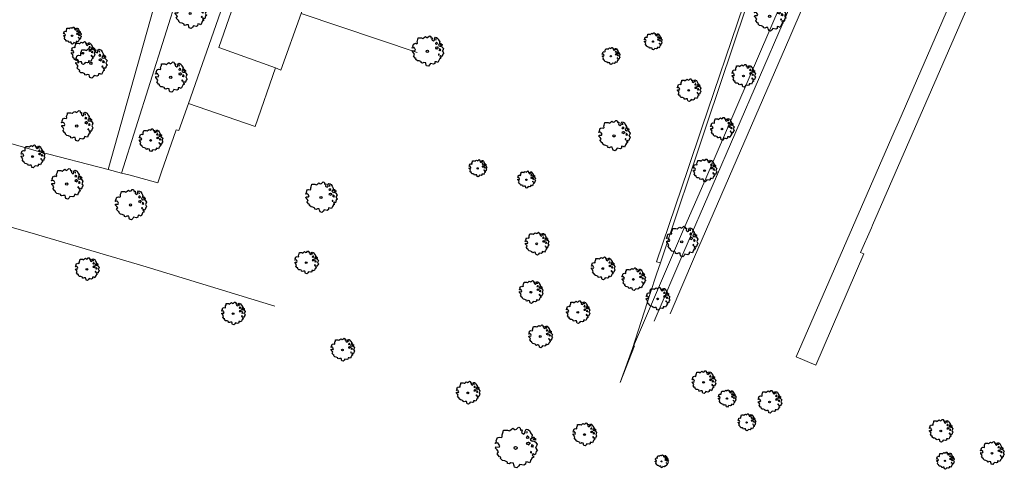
# Model space of a CAD drawing. Header units: metres. Extents: x 152391 to 157968, y 462336 to 467280.
# Tile 68 of 256: x 153549 to 153696, y 463770 to 463837. Entities that reach past the tile are written whole.
import ezdxf

# ---------------------------------------------------------------- set-up
doc = ezdxf.new("R2010")
doc.units = ezdxf.units.M
doc.header["$LTSCALE"] = 0.75
doc.layers.get('0').update_dxf_attribs({"lineweight": 25})
for name, color, linetype, lineweight in [('B-GV-GR-BOOM-S', 252, 'Continuous', 25), ('B-WE-GR-BEPLANTING_CULTUUR_BOSPLANTSOEN-GV', 251, 'Continuous', 18), ('B-WE-GR-BEPLANTING_CULTUUR_HEESTERS-GV', 251, 'Continuous', 18), ('B-WE-GR-GROENVOORZIENING-GV', 251, 'Continuous', 18), ('B-WE-GR-HAAG-GV', 251, 'Continuous', 13), ('B-WE-OG-TERREIN_CULTUURSCHEIDING-GV', 251, 'Continuous', 18), ('B-WE-OG-TERREIN_ONBEGROEID-GV', 251, 'Continuous', 18), ('B-WE-VH-VERHARDING_ASFALT-GV', 251, 'Continuous', 18), ('B-WE-VH-VERHARDING_TEGEL-GV', 251, 'Continuous', 18)]:
    doc.layers.add(name, color=color, linetype=linetype, lineweight=lineweight)

# ---------------------------------------------------------------- blocks, each defined once
blk = doc.blocks.new('SGR-BOOM_0_10')
at = {"linetype": 'Continuous'}
for p, q in [((-0.96, 0.21), (-0.93, 0.27)), ((-0.84, 0.23), (-0.96, 0.21)), ((-0.94, -0.02), (-0.94, 0.05)), ((-0.94, 0.05), (-0.78, 0.04)), ((-0.93, 0.27), (-0.9, 0.3)), ((-0.92, 0.33), (-0.86, 0.49)), ((-0.9, 0.3), (-0.92, 0.33)), ((-0.86, 0.49), (-0.82, 0.48)), ((-0.8, 0.19), (-0.84, 0.23)), ((-0.82, 0.48), (-0.75, 0.51)), ((-0.75, 0.1), (-0.8, 0.19)), ((-0.78, 0.04), (-0.75, 0.1)), ((-0.75, 0.51), (-0.66, 0.48)), ((-0.66, 0.48), (-0.63, 0.52)), ((-0.64, 0.61), (-0.62, 0.67)), ((-0.63, 0.52), (-0.64, 0.61)), ((-0.62, 0.67), (-0.59, 0.75)), ((-0.59, 0.75), (-0.57, 0.84)), ((-0.57, 0.84), (-0.38, 0.84)), ((-0.38, 0.84), (-0.29, 0.81)), ((-0.29, 0.81), (-0.26, 0.82)), ((-0.26, 0.82), (-0.21, 0.87)), ((-0.21, 0.87), (-0.13, 0.93)), ((-0.13, 0.93), (-0.07, 0.89)), ((-0.07, 0.89), (-0.04, 0.85)), ((-0.04, 0.85), (0.04, 0.89)), ((0.04, 0.89), (0.12, 0.96)), ((0.12, 0.96), (0.15, 0.97)), ((0.15, 0.97), (0.19, 0.95)), ((0.19, 0.95), (0.22, 0.93)), ((0.23, 0.86), (0.21, 0.84)), ((0.21, 0.84), (0.3, 0.85)), ((0.22, 0.93), (0.23, 0.86)), ((0.3, 0.83), (0.29, 0.72)), ((0.29, 0.72), (0.32, 0.7)), ((0.3, 0.85), (0.3, 0.83)), ((0.32, 0.7), (0.39, 0.65)), ((0.39, 0.65), (0.42, 0.68)), ((0.42, 0.68), (0.45, 0.72)), ((0.44, 0.79), (0.5, 0.88)), ((0.45, 0.72), (0.44, 0.79)), ((0.5, 0.88), (0.57, 0.86)), ((0.53, 0.51), (0.5, 0.49)), ((0.5, 0.49), (0.52, 0.46)), ((0.52, 0.23), (0.5, 0.19)), ((0.5, 0.19), (0.58, 0.18)), ((0.55, 0.77), (0.52, 0.75)), ((0.52, 0.75), (0.53, 0.7)), ((0.52, 0.46), (0.55, 0.47)), ((0.59, 0.26), (0.52, 0.23)), ((0.53, 0.7), (0.54, 0.7)), ((0.55, 0.55), (0.53, 0.51)), ((0.54, 0.71), (0.55, 0.77)), ((0.58, 0.55), (0.55, 0.55)), ((0.55, 0.47), (0.58, 0.44)), ((0.57, 0.86), (0.65, 0.82)), ((0.61, 0.53), (0.58, 0.55)), ((0.58, 0.44), (0.61, 0.47)), ((0.58, 0.18), (0.63, 0.14)), ((0.63, 0.26), (0.59, 0.26)), ((0.63, 0.49), (0.61, 0.53)), ((0.61, 0.47), (0.63, 0.49)), ((0.68, 0.22), (0.63, 0.26)), ((0.63, 0.14), (0.68, 0.21)), ((0.65, 0.82), (0.7, 0.71)), ((0.68, 0.21), (0.7, 0.23)), ((0.74, 0.45), (0.69, 0.39)), ((0.69, 0.39), (0.72, 0.35)), ((0.7, 0.71), (0.78, 0.59)), ((0.72, 0.35), (0.78, 0.32)), ((0.78, 0.59), (0.74, 0.45)), ((0.76, 0.1), (0.74, 0.06)), ((0.81, 0.03), (0.74, 0.06)), ((0.8, 0.13), (0.76, 0.17)), ((0.76, 0.17), (0.76, 0.13)), ((0.76, 0.13), (0.76, 0.1)), ((0.78, 0.32), (0.81, 0.33)), ((0.83, 0.11), (0.8, 0.13)), ((0.83, 0.48), (0.81, 0.46)), ((0.81, 0.46), (0.82, 0.42)), ((0.81, 0.33), (0.88, 0.32)), ((0.81, 0.03), (0.85, 0.08)), ((0.82, 0.42), (0.86, 0.39)), ((0.87, 0.48), (0.83, 0.48)), ((0.85, 0.08), (0.83, 0.11)), ((0.86, 0.41), (0.92, 0.38)), ((0.86, 0.39), (0.87, 0.41)), ((0.91, 0.43), (0.87, 0.48)), ((0.88, 0.32), (0.92, 0.29)), ((0.97, 0.4), (0.91, 0.43)), ((0.92, 0.38), (0.97, 0.4)), ((0.92, 0.29), (1.02, 0.18)), ((0.97, 0.06), (0.94, 0.02)), ((0.94, 0.02), (0.99, -0.05)), ((1.02, 0.18), (0.97, 0.06)), ((-0.87, -0.1), (-0.94, -0.02)), ((-0.81, -0.18), (-0.87, -0.1)), ((-0.87, -0.28), (-0.84, -0.24)), ((-0.76, -0.42), (-0.87, -0.28)), ((-0.84, -0.24), (-0.81, -0.18)), ((-0.7, -0.44), (-0.76, -0.42)), ((-0.72, -0.51), (-0.7, -0.44)), ((-0.62, -0.59), (-0.72, -0.51)), ((-0.51, -0.61), (-0.62, -0.59)), ((-0.38, -0.66), (-0.51, -0.61)), ((-0.38, -0.73), (-0.38, -0.66)), ((-0.31, -0.75), (-0.38, -0.73)), ((-0.23, -0.71), (-0.31, -0.75)), ((-0.11, -0.72), (-0.23, -0.71)), ((-0.09, -0.8), (-0.11, -0.72)), ((-0.07, -0.84), (-0.09, -0.8)), ((-0.05, -0.9), (-0.07, -0.84)), ((0.06, -0.94), (-0.05, -0.9)), ((0.14, -0.86), (0.06, -0.94)), ((0.2, -0.77), (0.14, -0.86)), ((0.38, -0.81), (0.2, -0.77)), ((0.47, -0.76), (0.38, -0.81)), ((0.47, -0.65), (0.47, -0.76)), ((0.58, -0.66), (0.47, -0.65)), ((0.66, -0.7), (0.58, -0.66)), ((0.72, -0.57), (0.66, -0.7)), ((0.72, -0.16), (0.7, -0.2)), ((0.7, -0.2), (0.7, -0.24)), ((0.71, -0.24), (0.75, -0.23)), ((0.75, -0.19), (0.72, -0.16)), ((0.76, -0.5), (0.72, -0.57)), ((0.75, -0.23), (0.75, -0.19)), ((0.77, -0.47), (0.76, -0.5)), ((0.83, -0.45), (0.77, -0.47)), ((0.82, -0.27), (0.78, -0.33)), ((0.78, -0.33), (0.8, -0.36)), ((0.8, -0.36), (0.84, -0.4)), ((0.89, -0.33), (0.82, -0.27)), ((0.84, -0.4), (0.83, -0.45)), ((0.93, -0.29), (0.89, -0.33)), ((0.95, -0.24), (0.93, -0.29)), ((0.97, -0.17), (0.95, -0.24)), ((1.04, -0.1), (0.97, -0.17)), ((0.99, -0.05), (1.04, -0.1))]:
    blk.add_line(p, q, dxfattribs=at)
blk.add_circle((0, 0), 0.0711, dxfattribs=at)
blk = doc.blocks.new('SGR-BOOM_21_30')
at = {"linetype": 'Continuous'}
for p, q in [((-1.05, 1.33), (-1.02, 1.5)), ((-1.02, 1.5), (-0.67, 1.5)), ((-0.67, 1.5), (-0.52, 1.43)), ((-0.47, 1.45), (-0.37, 1.55)), ((-0.37, 1.55), (-0.23, 1.65)), ((-0.23, 1.65), (-0.13, 1.58)), ((-0.13, 1.58), (-0.06, 1.52)), ((-0.06, 1.52), (0.07, 1.58)), ((0.07, 1.58), (0.2, 1.71)), ((0.2, 1.71), (0.26, 1.73)), ((0.26, 1.73), (0.33, 1.7)), ((0.33, 1.7), (0.39, 1.65)), ((0.4, 1.53), (0.38, 1.5)), ((0.38, 1.5), (0.53, 1.52)), ((0.39, 1.65), (0.4, 1.53)), ((0.54, 1.48), (0.51, 1.29)), ((0.53, 1.52), (0.54, 1.48)), ((0.79, 1.4), (0.89, 1.56)), ((0.89, 1.56), (1.02, 1.53)), ((1.02, 1.53), (1.16, 1.45)), ((-1.7, 0.37), (-1.66, 0.48)), ((-1.49, 0.41), (-1.7, 0.37)), ((-1.68, -0.03), (-1.67, 0.09)), ((-1.67, 0.09), (-1.39, 0.07)), ((-1.66, 0.48), (-1.6, 0.53)), ((-1.63, 0.58), (-1.53, 0.87)), ((-1.6, 0.53), (-1.63, 0.58)), ((-1.53, 0.87), (-1.46, 0.86)), ((-1.42, 0.33), (-1.49, 0.41)), ((-1.46, 0.86), (-1.34, 0.91)), ((-1.33, 0.18), (-1.42, 0.33)), ((-1.39, 0.07), (-1.33, 0.18)), ((-1.34, 0.91), (-1.18, 0.86)), ((-1.18, 0.86), (-1.12, 0.92)), ((-1.13, 1.09), (-1.11, 1.19)), ((-1.12, 0.92), (-1.13, 1.09)), ((-1.11, 1.19), (-1.05, 1.33)), ((-0.52, 1.43), (-0.47, 1.45)), ((0.51, 1.29), (0.57, 1.24)), ((0.57, 1.24), (0.69, 1.15)), ((0.69, 1.15), (0.75, 1.2)), ((0.75, 1.2), (0.8, 1.29)), ((0.8, 1.29), (0.79, 1.4)), ((0.94, 0.91), (0.89, 0.87)), ((0.89, 0.87), (0.93, 0.83)), ((0.93, 0.41), (0.89, 0.33)), ((0.89, 0.33), (1.03, 0.32)), ((0.97, 1.37), (0.93, 1.33)), ((0.93, 1.33), (0.95, 1.25)), ((0.93, 0.83), (0.98, 0.84)), ((1.05, 0.46), (0.93, 0.41)), ((0.97, 0.97), (0.94, 0.91)), ((0.95, 1.25), (0.96, 1.24)), ((0.96, 1.27), (0.97, 1.37)), ((1.03, 0.97), (0.97, 0.97)), ((0.98, 0.84), (1.03, 0.78)), ((1.08, 0.94), (1.03, 0.97)), ((1.03, 0.78), (1.08, 0.84)), ((1.03, 0.32), (1.11, 0.25)), ((1.11, 0.46), (1.05, 0.46)), ((1.12, 0.87), (1.08, 0.94)), ((1.08, 0.84), (1.12, 0.87)), ((1.22, 0.4), (1.11, 0.46)), ((1.11, 0.25), (1.2, 0.37)), ((1.16, 1.45), (1.25, 1.27)), ((1.2, 0.37), (1.24, 0.41)), ((1.32, 0.79), (1.23, 0.69)), ((1.23, 0.69), (1.27, 0.63)), ((1.25, 1.27), (1.38, 1.06)), ((1.27, 0.63), (1.38, 0.56)), ((1.34, 0.18), (1.31, 0.1)), ((1.43, 0.05), (1.31, 0.1)), ((1.38, 1.06), (1.32, 0.79)), ((1.36, 0.3), (1.34, 0.23)), ((1.34, 0.23), (1.34, 0.18)), ((1.43, 0.23), (1.36, 0.3)), ((1.38, 0.56), (1.44, 0.6)), ((1.47, 0.2), (1.43, 0.23)), ((1.43, 0.05), (1.51, 0.14)), ((1.47, 0.86), (1.44, 0.81)), ((1.44, 0.81), (1.46, 0.74)), ((1.44, 0.6), (1.57, 0.56)), ((1.46, 0.74), (1.53, 0.69)), ((1.54, 0.86), (1.47, 0.86)), ((1.51, 0.14), (1.47, 0.2)), ((1.53, 0.73), (1.64, 0.68)), ((1.53, 0.69), (1.54, 0.73)), ((1.62, 0.76), (1.54, 0.86)), ((1.57, 0.56), (1.64, 0.51)), ((1.73, 0.71), (1.62, 0.76)), ((1.64, 0.68), (1.73, 0.71)), ((1.64, 0.51), (1.81, 0.32)), ((1.72, 0.1), (1.67, 0.04)), ((1.67, 0.04), (1.76, -0.09)), ((1.81, 0.32), (1.72, 0.1)), ((-1.54, -0.18), (-1.68, -0.03)), ((-1.55, -0.51), (-1.49, -0.42)), ((-1.35, -0.75), (-1.55, -0.51)), ((-1.44, -0.32), (-1.54, -0.18)), ((-1.49, -0.42), (-1.44, -0.32)), ((-1.25, -0.78), (-1.35, -0.75)), ((-1.27, -0.9), (-1.25, -0.78)), ((-1.11, -1.05), (-1.27, -0.9)), ((-0.91, -1.08), (-1.11, -1.05)), ((-0.67, -1.18), (-0.91, -1.08)), ((-0.68, -1.29), (-0.67, -1.18)), ((-0.55, -1.33), (-0.68, -1.29)), ((-0.4, -1.26), (-0.55, -1.33)), ((-0.19, -1.28), (-0.4, -1.26)), ((-0.16, -1.43), (-0.19, -1.28)), ((-0.13, -1.49), (-0.16, -1.43)), ((0.36, -1.38), (0.25, -1.52)), ((0.68, -1.44), (0.36, -1.38)), ((0.83, -1.36), (0.68, -1.44)), ((0.84, -1.16), (0.83, -1.36)), ((1.03, -1.18), (0.84, -1.16)), ((1.18, -1.24), (1.03, -1.18)), ((1.29, -1.01), (1.18, -1.24)), ((1.29, -0.29), (1.24, -0.36)), ((1.24, -0.36), (1.25, -0.42)), ((1.26, -0.42), (1.33, -0.41)), ((1.33, -0.34), (1.29, -0.29)), ((1.36, -0.88), (1.29, -1.01)), ((1.33, -0.41), (1.33, -0.34)), ((1.37, -0.83), (1.36, -0.88)), ((1.48, -0.8), (1.37, -0.83)), ((1.46, -0.47), (1.39, -0.59)), ((1.39, -0.59), (1.43, -0.64)), ((1.43, -0.64), (1.5, -0.7)), ((1.58, -0.59), (1.46, -0.47)), ((1.5, -0.7), (1.48, -0.8)), ((1.66, -0.52), (1.58, -0.59)), ((1.68, -0.42), (1.66, -0.52)), ((1.72, -0.31), (1.68, -0.42)), ((1.84, -0.18), (1.72, -0.31)), ((1.76, -0.09), (1.84, -0.18)), ((-0.1, -1.61), (-0.13, -1.49)), ((0.11, -1.67), (-0.1, -1.61)), ((0.25, -1.52), (0.11, -1.67))]:
    blk.add_line(p, q, dxfattribs=at)
blk.add_circle((0, 0), 0.126, dxfattribs=at)
blk = doc.blocks.new('SGR-BOOM_31_50')
at = {"linetype": 'Continuous'}
for p, q in [((-1.51, 1.45), (-1.48, 1.58)), ((-1.48, 1.58), (-1.4, 1.78)), ((-1.4, 1.78), (-1.36, 2)), ((-1.36, 2), (-0.89, 2)), ((-0.89, 2), (-0.69, 1.91)), ((-0.69, 1.91), (-0.63, 1.93)), ((-0.63, 1.93), (-0.49, 2.06)), ((-0.49, 2.06), (-0.3, 2.2)), ((-0.3, 2.2), (-0.18, 2.11)), ((-0.18, 2.11), (-0.08, 2.02)), ((-0.08, 2.02), (0.09, 2.11)), ((0.09, 2.11), (0.27, 2.28)), ((0.27, 2.28), (0.35, 2.31)), ((0.35, 2.31), (0.44, 2.26)), ((0.44, 2.26), (0.52, 2.2)), ((0.54, 2.04), (0.51, 2)), ((0.51, 2), (0.71, 2.02)), ((0.52, 2.2), (0.54, 2.04)), ((0.72, 1.98), (0.68, 1.71)), ((0.68, 1.71), (0.75, 1.65)), ((0.71, 2.02), (0.72, 1.98)), ((0.75, 1.65), (0.92, 1.54)), ((0.92, 1.54), (1, 1.6)), ((1, 1.6), (1.06, 1.71)), ((1.05, 1.87), (1.19, 2.09)), ((1.06, 1.71), (1.05, 1.87)), ((1.19, 2.09), (1.36, 2.04)), ((1.3, 1.82), (1.23, 1.78)), ((1.23, 1.78), (1.27, 1.67)), ((1.27, 1.67), (1.28, 1.65)), ((1.28, 1.69), (1.3, 1.82)), ((1.36, 2.04), (1.54, 1.93)), ((1.54, 1.93), (1.67, 1.69)), ((1.67, 1.69), (1.84, 1.41)), ((-2.27, 0.49), (-2.21, 0.64)), ((-1.99, 0.55), (-2.27, 0.49)), ((-2.24, -0.04), (-2.22, 0.11)), ((-2.22, 0.11), (-1.85, 0.09)), ((-2.21, 0.64), (-2.13, 0.71)), ((-2.18, 0.77), (-2.04, 1.17)), ((-2.13, 0.71), (-2.18, 0.77)), ((-2.04, 1.17), (-1.94, 1.14)), ((-1.9, 0.44), (-1.99, 0.55)), ((-1.94, 1.14), (-1.79, 1.21)), ((-1.77, 0.25), (-1.9, 0.44)), ((-1.85, 0.09), (-1.77, 0.25)), ((-1.79, 1.21), (-1.57, 1.14)), ((-1.57, 1.14), (-1.49, 1.23)), ((-1.49, 1.23), (-1.51, 1.45)), ((1.25, 1.21), (1.19, 1.17)), ((1.19, 1.17), (1.23, 1.1)), ((1.23, 0.55), (1.19, 0.44)), ((1.19, 0.44), (1.37, 0.42)), ((1.23, 1.1), (1.31, 1.12)), ((1.4, 0.62), (1.23, 0.55)), ((1.3, 1.3), (1.25, 1.21)), ((1.37, 1.3), (1.3, 1.3)), ((1.31, 1.12), (1.37, 1.03)), ((1.44, 1.25), (1.37, 1.3)), ((1.37, 1.03), (1.44, 1.12)), ((1.37, 0.42), (1.48, 0.33)), ((1.48, 0.62), (1.4, 0.62)), ((1.5, 1.17), (1.44, 1.25)), ((1.44, 1.12), (1.5, 1.17)), ((1.62, 0.53), (1.48, 0.62)), ((1.48, 0.33), (1.61, 0.49)), ((1.61, 0.49), (1.65, 0.55)), ((1.76, 1.06), (1.64, 0.93)), ((1.64, 0.93), (1.7, 0.84)), ((1.7, 0.84), (1.84, 0.75)), ((1.79, 0.25), (1.75, 0.14)), ((1.91, 0.07), (1.75, 0.14)), ((1.84, 1.41), (1.76, 1.06)), ((1.81, 0.4), (1.79, 0.31)), ((1.79, 0.31), (1.79, 0.25)), ((1.9, 0.31), (1.81, 0.4)), ((1.84, 0.75), (1.92, 0.79)), ((1.96, 0.27), (1.9, 0.31)), ((1.91, 0.07), (2.01, 0.18)), ((1.96, 1.14), (1.92, 1.08)), ((1.92, 1.08), (1.95, 0.99)), ((1.92, 0.79), (2.09, 0.75)), ((1.95, 0.99), (2.04, 0.93)), ((2.06, 1.14), (1.96, 1.14)), ((2.01, 0.18), (1.96, 0.27)), ((2.04, 0.97), (2.18, 0.9)), ((2.04, 0.93), (2.06, 0.97)), ((2.16, 1.01), (2.06, 1.14)), ((2.09, 0.75), (2.18, 0.68)), ((2.3, 0.95), (2.16, 1.01)), ((2.18, 0.9), (2.3, 0.95)), ((2.18, 0.68), (2.41, 0.42)), ((2.29, 0.14), (2.23, 0.05)), ((2.23, 0.05), (2.35, -0.13)), ((2.41, 0.42), (2.29, 0.14)), ((-2.05, -0.24), (-2.24, -0.04)), ((-2.07, -0.67), (-1.99, -0.56)), ((-1.8, -1), (-2.07, -0.67)), ((-1.91, -0.43), (-2.05, -0.24)), ((-1.99, -0.56), (-1.91, -0.43)), ((-1.67, -1.05), (-1.8, -1)), ((-1.7, -1.2), (-1.67, -1.05)), ((-1.48, -1.4), (-1.7, -1.2)), ((-1.22, -1.44), (-1.48, -1.4)), ((-0.89, -1.57), (-1.22, -1.44)), ((1.72, -1.35), (1.58, -1.66)), ((1.72, -0.39), (1.65, -0.48)), ((1.65, -0.48), (1.67, -0.56)), ((1.68, -0.56), (1.78, -0.54)), ((1.78, -0.45), (1.72, -0.39)), ((1.81, -1.18), (1.72, -1.35)), ((1.78, -0.54), (1.78, -0.45)), ((1.82, -1.11), (1.81, -1.18)), ((1.98, -1.07), (1.82, -1.11)), ((1.95, -0.63), (1.85, -0.78)), ((1.85, -0.78), (1.9, -0.85)), ((1.9, -0.85), (1.99, -0.94)), ((2.1, -0.78), (1.95, -0.63)), ((1.99, -0.94), (1.98, -1.07)), ((2.21, -0.7), (2.1, -0.78)), ((2.24, -0.56), (2.21, -0.7)), ((2.29, -0.41), (2.24, -0.56)), ((2.46, -0.24), (2.29, -0.41)), ((2.35, -0.13), (2.46, -0.24)), ((-0.91, -1.72), (-0.89, -1.57)), ((-0.73, -1.77), (-0.91, -1.72)), ((-0.53, -1.68), (-0.73, -1.77)), ((-0.25, -1.7), (-0.53, -1.68)), ((-0.21, -1.9), (-0.25, -1.7)), ((-0.18, -1.99), (-0.21, -1.9)), ((-0.13, -2.14), (-0.18, -1.99)), ((0.15, -2.23), (-0.13, -2.14)), ((0.34, -2.03), (0.15, -2.23)), ((0.47, -1.83), (0.34, -2.03)), ((0.91, -1.92), (0.47, -1.83)), ((1.11, -1.81), (0.91, -1.92)), ((1.13, -1.55), (1.11, -1.81)), ((1.37, -1.57), (1.13, -1.55)), ((1.58, -1.66), (1.37, -1.57))]:
    blk.add_line(p, q, dxfattribs=at)
blk.add_circle((0, 0), 0.169, dxfattribs=at)
blk = doc.blocks.new('SGR-BOOM_50_100')
at = {"linetype": 'Continuous'}
for p, q in [((0.12, 2.81), (0.36, 3.04)), ((0.36, 3.04), (0.47, 3.07)), ((0.47, 3.07), (0.59, 3.02)), ((0.59, 3.02), (0.69, 2.93)), ((-2.9, 1.03), (-2.72, 1.56)), ((-2.72, 1.56), (-2.59, 1.53)), ((-2.59, 1.53), (-2.39, 1.61)), ((-2.39, 1.61), (-2.1, 1.53)), ((-2.1, 1.53), (-1.99, 1.64)), ((-2.01, 1.93), (-1.97, 2.11)), ((-1.99, 1.64), (-2.01, 1.93)), ((-1.97, 2.11), (-1.87, 2.37)), ((-1.87, 2.37), (-1.81, 2.66)), ((-1.81, 2.66), (-1.19, 2.66)), ((-1.19, 2.66), (-0.92, 2.55)), ((-0.92, 2.55), (-0.84, 2.58)), ((-0.84, 2.58), (-0.65, 2.75)), ((-0.65, 2.75), (-0.4, 2.93)), ((-0.4, 2.93), (-0.24, 2.81)), ((-0.24, 2.81), (-0.11, 2.69)), ((-0.11, 2.69), (0.12, 2.81)), ((0.72, 2.72), (0.67, 2.66)), ((0.67, 2.66), (0.94, 2.69)), ((0.69, 2.93), (0.72, 2.72)), ((0.96, 2.64), (0.9, 2.29)), ((0.9, 2.29), (1, 2.2)), ((0.94, 2.69), (0.96, 2.64)), ((1, 2.2), (1.23, 2.05)), ((1.23, 2.05), (1.34, 2.14)), ((1.34, 2.14), (1.42, 2.29)), ((1.4, 2.49), (1.58, 2.78)), ((1.42, 2.29), (1.4, 2.49)), ((1.58, 2.78), (1.81, 2.72)), ((1.67, 1.61), (1.58, 1.56)), ((1.58, 1.56), (1.65, 1.47)), ((1.73, 2.43), (1.65, 2.37)), ((1.65, 2.37), (1.69, 2.23)), ((1.65, 1.47), (1.75, 1.5)), ((1.73, 1.73), (1.67, 1.61)), ((1.69, 2.23), (1.71, 2.2)), ((1.71, 2.26), (1.73, 2.43)), ((1.83, 1.73), (1.73, 1.73)), ((1.75, 1.5), (1.83, 1.38)), ((1.81, 2.72), (2.06, 2.58)), ((1.91, 1.67), (1.83, 1.73)), ((1.83, 1.38), (1.91, 1.5)), ((2, 1.56), (1.91, 1.67)), ((1.91, 1.5), (2, 1.56)), ((2.06, 2.58), (2.22, 2.26)), ((2.22, 2.26), (2.45, 1.88)), ((2.45, 1.88), (2.35, 1.41)), ((2.62, 1.53), (2.56, 1.44)), ((2.74, 1.53), (2.62, 1.53)), ((2.89, 1.35), (2.74, 1.53)), ((-3.03, 0.65), (-2.94, 0.85)), ((-2.65, 0.74), (-3.03, 0.65)), ((-2.99, -0.05), (-2.96, 0.15)), ((-2.96, 0.15), (-2.47, 0.12)), ((-2.94, 0.85), (-2.84, 0.94)), ((-2.84, 0.94), (-2.9, 1.03)), ((-2.53, 0.59), (-2.65, 0.74)), ((-2.37, 0.33), (-2.53, 0.59)), ((-2.47, 0.12), (-2.37, 0.33)), ((1.65, 0.74), (1.58, 0.59)), ((1.58, 0.59), (1.83, 0.56)), ((1.87, 0.82), (1.65, 0.74)), ((1.83, 0.56), (1.98, 0.45)), ((1.98, 0.82), (1.87, 0.82)), ((2.16, 0.71), (1.98, 0.82)), ((1.98, 0.45), (2.14, 0.65)), ((2.14, 0.65), (2.2, 0.74)), ((2.35, 1.41), (2.18, 1.23)), ((2.18, 1.23), (2.27, 1.12)), ((2.27, 1.12), (2.45, 1)), ((2.39, 0.33), (2.33, 0.18)), ((2.55, 0.09), (2.33, 0.18)), ((2.41, 0.53), (2.39, 0.42)), ((2.39, 0.42), (2.39, 0.33)), ((2.53, 0.42), (2.41, 0.53)), ((2.45, 1), (2.56, 1.06)), ((2.62, 0.36), (2.53, 0.42)), ((2.55, 0.09), (2.68, 0.24)), ((2.56, 1.44), (2.6, 1.32)), ((2.56, 1.06), (2.78, 1)), ((2.6, 1.32), (2.72, 1.23)), ((2.68, 0.24), (2.62, 0.36)), ((2.72, 1.29), (2.91, 1.2)), ((2.72, 1.23), (2.74, 1.29)), ((2.78, 1), (2.91, 0.91)), ((3.07, 1.26), (2.89, 1.35)), ((2.91, 1.2), (3.07, 1.26)), ((2.91, 0.91), (3.22, 0.56)), ((3.05, 0.18), (2.97, 0.07)), ((2.97, 0.07), (3.13, -0.17)), ((3.22, 0.56), (3.05, 0.18)), ((-2.74, -0.31), (-2.99, -0.05)), ((-2.76, -0.9), (-2.65, -0.75)), ((-2.41, -1.34), (-2.76, -0.9)), ((-2.55, -0.58), (-2.74, -0.31)), ((-2.65, -0.75), (-2.55, -0.58)), ((-2.22, -1.39), (-2.41, -1.34)), ((-2.26, -1.6), (-2.22, -1.39)), ((2.29, -0.52), (2.2, -0.64)), ((2.2, -0.64), (2.22, -0.75)), ((2.25, -0.75), (2.37, -0.72)), ((2.37, -0.61), (2.29, -0.52)), ((2.37, -0.72), (2.37, -0.61)), ((2.64, -1.42), (2.43, -1.48)), ((2.6, -0.84), (2.47, -1.04)), ((2.47, -1.04), (2.53, -1.13)), ((2.53, -1.13), (2.66, -1.25)), ((2.8, -1.04), (2.6, -0.84)), ((2.66, -1.25), (2.64, -1.42)), ((2.95, -0.93), (2.8, -1.04)), ((2.99, -0.75), (2.95, -0.93)), ((3.05, -0.55), (2.99, -0.75)), ((3.28, -0.31), (3.05, -0.55)), ((3.13, -0.17), (3.28, -0.31)), ((-1.97, -1.86), (-2.26, -1.6)), ((-1.62, -1.92), (-1.97, -1.86)), ((-1.19, -2.1), (-1.62, -1.92)), ((-1.21, -2.3), (-1.19, -2.1)), ((-0.98, -2.36), (-1.21, -2.3)), ((-0.71, -2.24), (-0.98, -2.36)), ((-0.34, -2.27), (-0.71, -2.24)), ((-0.28, -2.53), (-0.34, -2.27)), ((-0.24, -2.65), (-0.28, -2.53)), ((-0.17, -2.85), (-0.24, -2.65)), ((0.2, -2.97), (-0.17, -2.85)), ((0.45, -2.71), (0.2, -2.97)), ((0.63, -2.45), (0.45, -2.71)), ((1.21, -2.56), (0.63, -2.45)), ((1.48, -2.42), (1.21, -2.56)), ((1.5, -2.07), (1.48, -2.42)), ((1.83, -2.1), (1.5, -2.07)), ((2.1, -2.21), (1.83, -2.1)), ((2.29, -1.8), (2.1, -2.21)), ((2.41, -1.57), (2.29, -1.8)), ((2.43, -1.48), (2.41, -1.57))]:
    blk.add_line(p, q, dxfattribs=at)
blk.add_circle((0, 0), 0.225, dxfattribs=at)
blk = doc.blocks.new('SGR-BOOM_0_20')
at = {"linetype": 'Continuous'}
for p, q in [((-1.28, 0.27), (-1.24, 0.36)), ((-1.12, 0.31), (-1.28, 0.27)), ((-1.26, -0.02), (-1.25, 0.06)), ((-1.25, 0.06), (-1.04, 0.05)), ((-1.24, 0.36), (-1.2, 0.4)), ((-1.22, 0.43), (-1.15, 0.66)), ((-1.2, 0.4), (-1.22, 0.43)), ((-1.15, 0.66), (-1.09, 0.64)), ((-1.07, 0.25), (-1.12, 0.31)), ((-1.09, 0.64), (-1.01, 0.68)), ((-1, 0.14), (-1.07, 0.25)), ((-1.04, 0.05), (-1, 0.14)), ((-1.01, 0.68), (-0.88, 0.64)), ((-0.88, 0.64), (-0.84, 0.69)), ((-0.85, 0.82), (-0.83, 0.89)), ((-0.84, 0.69), (-0.85, 0.82)), ((-0.83, 0.89), (-0.79, 1)), ((-0.79, 1), (-0.76, 1.12)), ((-0.76, 1.12), (-0.5, 1.12)), ((-0.5, 1.12), (-0.39, 1.07)), ((-0.39, 1.07), (-0.35, 1.09)), ((-0.35, 1.09), (-0.27, 1.16)), ((-0.27, 1.16), (-0.17, 1.24)), ((-0.17, 1.24), (-0.1, 1.19)), ((-0.1, 1.19), (-0.05, 1.14)), ((-0.05, 1.14), (0.05, 1.19)), ((0.05, 1.19), (0.15, 1.28)), ((0.15, 1.28), (0.2, 1.3)), ((0.2, 1.3), (0.25, 1.27)), ((0.25, 1.27), (0.29, 1.24)), ((0.3, 1.15), (0.28, 1.12)), ((0.28, 1.12), (0.4, 1.14)), ((0.29, 1.24), (0.3, 1.15)), ((0.41, 1.11), (0.38, 0.96)), ((0.38, 0.96), (0.42, 0.93)), ((0.4, 1.14), (0.41, 1.11)), ((0.42, 0.93), (0.52, 0.87)), ((0.52, 0.87), (0.56, 0.9)), ((0.56, 0.9), (0.6, 0.96)), ((0.59, 1.05), (0.67, 1.17)), ((0.6, 0.96), (0.59, 1.05)), ((0.67, 1.17), (0.76, 1.15)), ((0.7, 0.68), (0.67, 0.66)), ((0.67, 0.66), (0.69, 0.62)), ((0.69, 0.31), (0.67, 0.25)), ((0.67, 0.25), (0.77, 0.24)), ((0.73, 1.03), (0.69, 1)), ((0.69, 1), (0.71, 0.94)), ((0.69, 0.62), (0.74, 0.63)), ((0.79, 0.35), (0.69, 0.31)), ((0.73, 0.73), (0.7, 0.68)), ((0.71, 0.94), (0.72, 0.93)), ((0.72, 0.95), (0.73, 1.03)), ((0.77, 0.73), (0.73, 0.73)), ((0.74, 0.63), (0.77, 0.58)), ((0.76, 1.15), (0.87, 1.09)), ((0.81, 0.71), (0.77, 0.73)), ((0.77, 0.58), (0.81, 0.63)), ((0.77, 0.24), (0.83, 0.19)), ((0.83, 0.35), (0.79, 0.35)), ((0.84, 0.66), (0.81, 0.71)), ((0.81, 0.63), (0.84, 0.66)), ((0.91, 0.3), (0.83, 0.35)), ((0.83, 0.19), (0.9, 0.27)), ((0.87, 1.09), (0.94, 0.95)), ((0.9, 0.27), (0.93, 0.31)), ((0.99, 0.59), (0.92, 0.52)), ((0.92, 0.52), (0.96, 0.47)), ((0.94, 0.95), (1.03, 0.79)), ((0.96, 0.47), (1.03, 0.42)), ((1.01, 0.14), (0.98, 0.08)), ((1.08, 0.04), (0.98, 0.08)), ((1.03, 0.79), (0.99, 0.59)), ((1.02, 0.22), (1.01, 0.18)), ((1.01, 0.18), (1.01, 0.14)), ((1.07, 0.18), (1.02, 0.22)), ((1.03, 0.42), (1.08, 0.45)), ((1.1, 0.15), (1.07, 0.18)), ((1.1, 0.64), (1.08, 0.61)), ((1.08, 0.61), (1.1, 0.56)), ((1.08, 0.45), (1.17, 0.42)), ((1.08, 0.04), (1.13, 0.1)), ((1.16, 0.64), (1.1, 0.64)), ((1.1, 0.56), (1.15, 0.52)), ((1.13, 0.1), (1.1, 0.15)), ((1.15, 0.55), (1.23, 0.51)), ((1.15, 0.52), (1.16, 0.55)), ((1.22, 0.57), (1.16, 0.64)), ((1.17, 0.42), (1.23, 0.39)), ((1.3, 0.53), (1.22, 0.57)), ((1.23, 0.51), (1.3, 0.53)), ((1.23, 0.39), (1.36, 0.24)), ((1.29, 0.08), (1.25, 0.03)), ((1.25, 0.03), (1.32, -0.07)), ((1.36, 0.24), (1.29, 0.08)), ((-1.15, -0.13), (-1.26, -0.02)), ((-1.16, -0.38), (-1.12, -0.32)), ((-1.02, -0.56), (-1.16, -0.38)), ((-1.08, -0.24), (-1.15, -0.13)), ((-1.12, -0.32), (-1.08, -0.24)), ((-0.94, -0.59), (-1.02, -0.56)), ((-0.95, -0.67), (-0.94, -0.59)), ((-0.83, -0.79), (-0.95, -0.67)), ((-0.68, -0.81), (-0.83, -0.79)), ((-0.5, -0.88), (-0.68, -0.81)), ((-0.51, -0.97), (-0.5, -0.88)), ((-0.41, -0.99), (-0.51, -0.97)), ((-0.3, -0.95), (-0.41, -0.99)), ((-0.14, -0.96), (-0.3, -0.95)), ((-0.12, -1.07), (-0.14, -0.96)), ((-0.1, -1.12), (-0.12, -1.07)), ((-0.07, -1.2), (-0.1, -1.12)), ((0.08, -1.25), (-0.07, -1.2)), ((0.19, -1.14), (0.08, -1.25)), ((0.27, -1.03), (0.19, -1.14)), ((0.51, -1.08), (0.27, -1.03)), ((0.62, -1.02), (0.51, -1.08)), ((0.63, -0.87), (0.62, -1.02)), ((0.77, -0.88), (0.63, -0.87)), ((0.89, -0.93), (0.77, -0.88)), ((0.96, -0.76), (0.89, -0.93)), ((0.96, -0.22), (0.93, -0.27)), ((0.93, -0.27), (0.94, -0.32)), ((0.95, -0.32), (1, -0.3)), ((1, -0.26), (0.96, -0.22)), ((1.02, -0.66), (0.96, -0.76)), ((1, -0.3), (1, -0.26)), ((1.03, -0.63), (1.02, -0.66)), ((1.11, -0.6), (1.03, -0.63)), ((1.1, -0.35), (1.04, -0.44)), ((1.04, -0.44), (1.07, -0.48)), ((1.07, -0.48), (1.12, -0.53)), ((1.18, -0.44), (1.1, -0.35)), ((1.12, -0.53), (1.11, -0.6)), ((1.24, -0.39), (1.18, -0.44)), ((1.26, -0.32), (1.24, -0.39)), ((1.29, -0.23), (1.26, -0.32)), ((1.38, -0.13), (1.29, -0.23)), ((1.32, -0.07), (1.38, -0.13))]:
    blk.add_line(p, q, dxfattribs=at)
blk.add_circle((0, 0), 0.0948, dxfattribs=at)

msp = doc.modelspace()

# ---------------------------------------------------------------- linework, layer by layer
at = {"layer": 'B-WE-GR-BEPLANTING_CULTUUR_BOSPLANTSOEN-GV'}
msp.add_lwpolyline([(153583.7, 463857.09), (153578, 463858.89), (153576.67, 463854.7), (153563.88, 463814.14), (153565.13, 463813.82), (153569.29, 463812.7), (153569.84, 463814.3), (153572.02, 463820.6), (153572.41, 463820.46), (153573.83, 463824.5), (153583.39, 463851.74), (153583.26, 463851.78), (153593.14, 463881.11), (153593.87, 463883.27), (153595.12, 463886.97), (153594.08, 463887.34), (153586.99, 463866.67), (153584.64, 463859.84)], close=True, dxfattribs=at)
at = {"layer": 'B-WE-GR-BEPLANTING_CULTUUR_HEESTERS-GV'}
msp.add_lwpolyline([(153561.87, 463814.66), (153551.5, 463817.37), (153525.96, 463824.7), (153504.6, 463830.52), (153493.12, 463833.75), (153490.18, 463834.58), (153488.39, 463828.28), (153502.24, 463824.78)], dxfattribs=at)
at = {"layer": 'B-WE-GR-GROENVOORZIENING-GV'}
msp.add_lwpolyline([(153603.38, 463906.34), (153600.89, 463907.2), (153594.08, 463887.34), (153595.12, 463886.97), (153601.51, 463905.93), (153645.15, 463890.76), (153652.35, 463888.26), (153671.12, 463881.74), (153660.48, 463850.46), (153656.63, 463839.15), (153650.41, 463820.87), (153648.3, 463814.68), (153643.62, 463800.94), (153644.22, 463800.75), (153651.14, 463821.42), (153657, 463838.84), (153666.07, 463865.17), (153671.92, 463882.66), (153652.86, 463889.22)], close=True, dxfattribs=at)
at = {"layer": 'B-WE-GR-HAAG-GV'}
msp.add_lwpolyline([(153603.38, 463906.34), (153600.89, 463907.2), (153594.08, 463887.34), (153595.12, 463886.97), (153601.51, 463905.93), (153645.15, 463890.76), (153652.35, 463888.26), (153671.12, 463881.74), (153660.48, 463850.46), (153656.63, 463839.15), (153650.41, 463820.87), (153648.3, 463814.68), (153643.62, 463800.94), (153644.22, 463800.75), (153651.14, 463821.42), (153657, 463838.84), (153666.07, 463865.17), (153671.92, 463882.66), (153652.86, 463889.22)], close=True, dxfattribs=at)
at = {"layer": 'B-WE-OG-TERREIN_CULTUURSCHEIDING-GV'}
msp.add_lwpolyline([(153643.66, 463799.1), (153642.7, 463796.21), (153640.05, 463788.03), (153647.53, 463805.39), (153650.67, 463812.66), (153681.9, 463885.09), (153673.76, 463887.92), (153671.92, 463882.66), (153666.07, 463865.17), (153657, 463838.84), (153651.14, 463821.42), (153644.22, 463800.75)], close=True, dxfattribs=at)
for points in [[(153682.29, 463884.96), (153681.9, 463885.09), (153650.67, 463812.66), (153647.53, 463805.39), (153640.05, 463788.03), (153638.22, 463782.93), (153640.34, 463788.41)], [(153643.3, 463792.09), (153647.72, 463802.39), (153651.96, 463812.13), (153651.96, 463812.13), (153680.15, 463877.3), (153683.46, 463884.78)], [(153595.62, 463882.68), (153593.87, 463883.27), (153593.14, 463881.11), (153583.26, 463851.78), (153583.39, 463851.74), (153573.83, 463824.5), (153583.8, 463821.08), (153586.83, 463829.8), (153578.39, 463832.82), (153584.79, 463851.28), (153594.24, 463848.2), (153590.64, 463837.92), (153607.93, 463832.1)], [(153672.15, 463850.52), (153672.56, 463851.47), (153672.39, 463851.55), (153673.85, 463854.95), (153674.03, 463854.87), (153685.68, 463881.9), (153684.29, 463882.49), (153681.69, 463876.65), (153663.54, 463834.38), (153649.28, 463801.64), (153645.65, 463793.16)]]:
    msp.add_lwpolyline(points, dxfattribs=at)
at = {"layer": 'B-WE-OG-TERREIN_ONBEGROEID-GV'}
msp.add_lwpolyline([(153576.67, 463854.7), (153573.38, 463855.63), (153561.87, 463814.66), (153563.88, 463814.14)], close=True, dxfattribs=at)
at = {"layer": 'B-WE-VH-VERHARDING_ASFALT-GV'}
for points in [[(153683.46, 463884.78), (153680.15, 463877.3), (153651.96, 463812.13), (153651.96, 463812.13), (153647.72, 463802.39), (153643.3, 463792.09)], [(153645.65, 463793.16), (153649.28, 463801.64), (153663.54, 463834.38), (153681.69, 463876.65), (153684.29, 463882.49), (153685.24, 463884.62)], [(153501.45, 463822.83), (153470.05, 463830.71), (153462.69, 463832.48), (153461.73, 463828.65), (153488.7, 463821.88), (153522.59, 463813.06), (153550.2, 463805.29), (153567.55, 463800.2), (153586.72, 463794.32)]]:
    msp.add_lwpolyline(points, dxfattribs=at)
msp.add_lwpolyline([(153590.64, 463837.92), (153594.24, 463848.2), (153584.79, 463851.28), (153578.39, 463832.82), (153586.83, 463829.8), (153587.62, 463829.48)], close=True, dxfattribs=at)
at = {"layer": 'B-WE-VH-VERHARDING_TEGEL-GV'}
msp.add_lwpolyline([(153672.56, 463851.47), (153672.15, 463850.52), (153675.41, 463849.17), (153673.83, 463845.45), (153687.12, 463839.85), (153687.35, 463839.2), (153679.76, 463821.83), (153679.1, 463820.3), (153664.46, 463786.77), (153667.4, 463785.51), (153674.55, 463802.12), (153674.08, 463802.33), (153675.69, 463805.96), (153675.87, 463806.4), (153690.55, 463840.15), (153675.83, 463846.38), (153690.43, 463879.96), (153687.14, 463881.39), (153675.29, 463854.33), (153676.47, 463853.82), (153675.01, 463850.38)], close=True, dxfattribs=at)

# ---------------------------------------------------------------- block references
at = {"layer": 'B-GV-GR-BOOM-S', "transparency": 33554559}
for name, p in [('SGR-BOOM_31_50', (153574.1, 463837.9)), ('SGR-BOOM_31_50', (153660.5, 463837.5)), ('SGR-BOOM_0_20', (153556.49, 463834.59)), ('SGR-BOOM_21_30', (153558.09, 463831.99)), ('SGR-BOOM_31_50', (153609.47, 463832.27)), ('SGR-BOOM_0_20', (153643.11, 463833.72)), ('SGR-BOOM_31_50', (153559.29, 463830.49)), ('SGR-BOOM_0_20', (153636.82, 463831.54)), ('SGR-BOOM_31_50', (153571.2, 463828.4)), ('SGR-BOOM_21_30', (153656.6, 463828.6)), ('SGR-BOOM_21_30', (153648.44, 463826.46)), ('SGR-BOOM_31_50', (153557.19, 463821.13)), ('SGR-BOOM_31_50', (153637.3, 463819.68)), ('SGR-BOOM_21_30', (153653.4, 463820.7)), ('SGR-BOOM_21_30', (153568.2, 463819)), ('SGR-BOOM_21_30', (153550.6, 463816.6)), ('SGR-BOOM_0_20', (153616.97, 463814.84)), ('SGR-BOOM_21_30', (153650.8, 463814.5)), ('SGR-BOOM_31_50', (153555.7, 463812.5)), ('SGR-BOOM_0_20', (153624.23, 463813.15)), ('SGR-BOOM_31_50', (153565.2, 463809.4)), ('SGR-BOOM_31_50', (153593.6, 463810.5)), ('SGR-BOOM_31_50', (153647.4, 463803.9)), ('SGR-BOOM_21_30', (153625.77, 463803.6)), ('SGR-BOOM_21_30', (153558.7, 463799.8)), ('SGR-BOOM_21_30', (153591.4, 463800.8)), ('SGR-BOOM_21_30', (153635.63, 463799.92)), ('SGR-BOOM_21_30', (153640.19, 463798.3)), ('SGR-BOOM_21_30', (153624.9, 463796.4)), ('SGR-BOOM_21_30', (153643.8, 463795.4)), ('SGR-BOOM_21_30', (153580.5, 463793.2)), ('SGR-BOOM_21_30', (153631.9, 463793.4)), ('SGR-BOOM_21_30', (153626.3, 463789.8)), ('SGR-BOOM_21_30', (153596.8, 463787.8)), ('SGR-BOOM_21_30', (153650.65, 463782.97)), ('SGR-BOOM_21_30', (153615.5, 463781.4)), ('SGR-BOOM_0_20', (153654.14, 463780.55)), ('SGR-BOOM_21_30', (153660.5, 463780.05)), ('SGR-BOOM_0_20', (153657.07, 463777)), ('SGR-BOOM_21_30', (153632.9, 463775.2)), ('SGR-BOOM_21_30', (153686.03, 463775.73)), ('SGR-BOOM_50_100', (153622.63, 463773.21)), ('SGR-BOOM_21_30', (153693.66, 463772.42)), ('SGR-BOOM_0_10', (153644.4, 463771.2)), ('SGR-BOOM_0_20', (153686.67, 463771.28))]:
    msp.add_blockref(name, p, dxfattribs=at)

doc.saveas('drawing.dxf')
